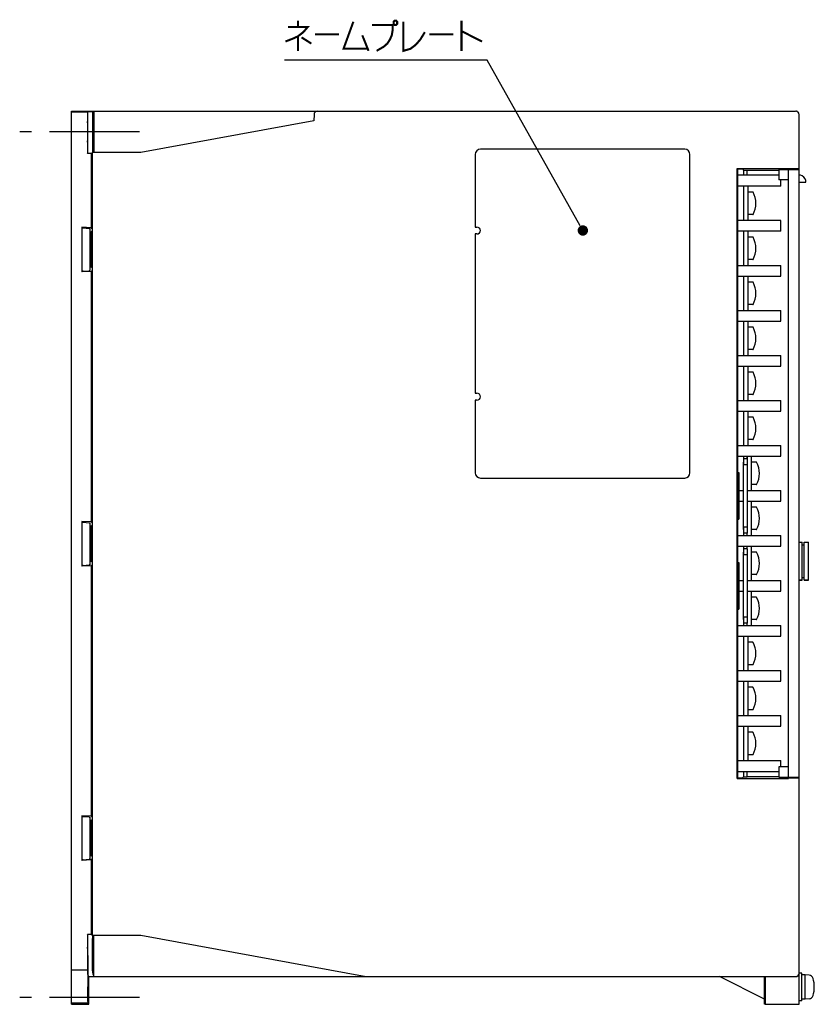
# Model space of a CAD drawing. Extents: x 100 to 1223, y 94 to 846.
# Tile 12 of 40: x 315 to 544, y 397 to 681. Entities that reach past the tile are written whole.
import ezdxf

# ---------------------------------------------------------------- set-up
doc = ezdxf.new("R2010")
doc.units = 0
doc.header["$LTSCALE"] = 69.3
doc.linetypes.add('CENTER', pattern=[0.6, 0.375, -0.075, 0.075, -0.075])
doc.linetypes.add('HIDDEN', pattern=[0.2, 0.1, -0.1])
doc.layers.get('0').update_dxf_attribs({"linetype": 'CONTINUOUS'})
for name, color, linetype in [('ALL_AXIS', 7, 'CONTINUOUS'), ('ALL_FEATURES', 7, 'CONTINUOUS'), ('ALL_NOTE', 7, 'CONTINUOUS'), ('DEFAULT_2', 8, 'HIDDEN')]:
    doc.layers.add(name, color=color, linetype=linetype)

msp = doc.modelspace()

# ---------------------------------------------------------------- linework, layer by layer
at = {"color": 7, "linetype": 'CONTINUOUS'}
for p, q in [((534.2, 636.5), (522.3, 636.5)), ((534.7, 633.3), (534.7, 635.1)), ((534.7, 633.3), (522.3, 633.3)), ((524, 633.3), (524, 623.4)), ((525.3, 623.4), (525.3, 633.3)), ((526.621, 631.6), (525.3, 631.6)), ((534.7, 623.4), (522.3, 623.4)), ((526.621, 625.1), (525.3, 625.1)), ((534.7, 620.3), (534.7, 623.4)), ((534.7, 620.3), (522.3, 620.3)), ((524, 620.3), (524, 610.4)), ((525.3, 610.4), (525.3, 620.3)), ((526.621, 618.6), (525.3, 618.6)), ((526.621, 612.1), (525.3, 612.1)), ((522.3, 610.4), (534.7, 610.4)), ((534.7, 607.3), (534.7, 610.4)), ((522.3, 607.3), (534.7, 607.3)), ((524, 607.3), (524, 597.4)), ((525.3, 597.4), (525.3, 607.3)), ((526.621, 605.6), (525.3, 605.6)), ((522.3, 597.4), (534.7, 597.4)), ((526.621, 599.1), (525.3, 599.1)), ((534.7, 594.3), (534.7, 597.4)), ((522.3, 594.3), (534.7, 594.3)), ((524, 594.3), (524, 584.4)), ((525.3, 584.4), (525.3, 594.3)), ((526.621, 592.6), (525.3, 592.6)), ((526.621, 586.1), (525.3, 586.1)), ((522.3, 584.4), (534.7, 584.4)), ((534.7, 581.3), (534.7, 584.4)), ((522.3, 581.3), (534.7, 581.3)), ((524, 581.3), (524, 571.4)), ((525.3, 571.4), (525.3, 581.3)), ((526.621, 579.6), (525.3, 579.6)), ((526.621, 573.1), (525.3, 573.1)), ((522.3, 571.4), (534.7, 571.4)), ((534.7, 568.3), (534.7, 571.4)), ((522.3, 568.3), (534.7, 568.3)), ((524, 568.3), (524, 558.4)), ((525.3, 558.4), (525.3, 568.3)), ((526.621, 566.6), (525.3, 566.6)), ((522.3, 558.4), (534.7, 558.4)), ((526.621, 560.1), (525.3, 560.1)), ((534.7, 555.3), (534.7, 558.4)), ((522.3, 555.3), (534.7, 555.3)), ((524, 555.3), (524, 552.85)), ((525, 554.6), (525, 555.3)), ((526.3, 545.4), (526.3, 555.3)), ((527.621, 553.6), (526.3, 553.6)), ((527.621, 547.1), (526.3, 547.1)), ((522.6, 545.4), (524, 545.4)), ((525, 545.4), (534.7, 545.4)), ((534.7, 542.3), (534.7, 545.4)), ((522.6, 542.3), (524, 542.3)), ((525, 542.3), (534.7, 542.3)), ((526.3, 532.4), (526.3, 542.3)), ((527.621, 540.6), (526.3, 540.6)), ((524, 534.85), (524, 532.4)), ((522.3, 532.4), (534.7, 532.4)), ((525, 532.4), (525, 533.1)), ((527.621, 534.1), (526.3, 534.1)), ((534.7, 529.3), (534.7, 532.4)), ((522.3, 529.3), (534.7, 529.3)), ((524, 529.3), (524, 526.85)), ((525, 528.6), (525, 529.3)), ((526.3, 519.4), (526.3, 529.3)), ((527.621, 527.6), (526.3, 527.6)), ((527.621, 521.1), (526.3, 521.1)), ((522.6, 519.4), (524, 519.4)), ((525, 519.4), (534.7, 519.4)), ((534.7, 516.3), (534.7, 519.4)), ((522.6, 516.3), (524, 516.3)), ((525, 516.3), (534.7, 516.3)), ((526.3, 506.4), (526.3, 516.3)), ((527.621, 514.6), (526.3, 514.6)), ((522.3, 506.4), (534.7, 506.4)), ((524, 508.85), (524, 506.4)), ((525, 506.4), (525, 507.1)), ((527.621, 508.1), (526.3, 508.1)), ((534.7, 503.3), (534.7, 506.4)), ((522.3, 503.3), (534.7, 503.3)), ((524, 503.3), (524, 493.4)), ((525.3, 493.4), (525.3, 503.3)), ((526.621, 501.6), (525.3, 501.6)), ((526.621, 495.1), (525.3, 495.1)), ((522.3, 493.4), (534.7, 493.4)), ((534.7, 490.3), (534.7, 493.4)), ((522.3, 490.3), (534.7, 490.3)), ((524, 490.3), (524, 480.4)), ((525.3, 480.4), (525.3, 490.3)), ((526.621, 488.6), (525.3, 488.6)), ((526.621, 482.1), (525.3, 482.1)), ((522.3, 480.4), (534.7, 480.4)), ((534.7, 477.3), (534.7, 480.4)), ((522.3, 477.3), (534.7, 477.3)), ((524, 477.3), (524, 467.4)), ((525.3, 467.4), (525.3, 477.3)), ((526.621, 475.6), (525.3, 475.6)), ((522.3, 467.4), (534.7, 467.4)), ((526.621, 469.1), (525.3, 469.1)), ((534.7, 465.6), (534.7, 467.4)), ((522.3, 464.2), (534.2, 464.2))]:
    msp.add_line(p, q, dxfattribs=at)
for centre, radius, start, end in [((526.621, 631.5), 0.1, 29.48446, 90), ((521.05, 628.35), 6.5, 330.51554, 29.48446), ((526.621, 625.2), 0.1, 270, 330.51554), ((526.621, 618.5), 0.1, 29.48446, 90), ((521.05, 615.35), 6.5, 330.51554, 29.48446), ((526.621, 612.2), 0.1, 270, 330.51554), ((526.621, 605.5), 0.1, 29.48446, 90), ((521.05, 602.35), 6.5, 330.51554, 29.48446), ((526.621, 599.2), 0.1, 270, 330.51554), ((526.621, 592.5), 0.1, 29.48446, 90), ((521.05, 589.35), 6.5, 330.51554, 29.48446), ((526.621, 586.2), 0.1, 270, 330.51554), ((526.621, 579.5), 0.1, 29.48446, 90), ((521.05, 576.35), 6.5, 330.51554, 29.48446), ((526.621, 573.2), 0.1, 270, 330.51554), ((526.621, 566.5), 0.1, 29.48446, 90), ((521.05, 563.35), 6.5, 330.51554, 29.48446), ((526.621, 560.2), 0.1, 270, 330.51554), ((527.621, 553.5), 0.1, 29.48446, 90), ((522.05, 550.35), 6.5, 330.51554, 29.48446), ((527.621, 547.2), 0.1, 270, 330.51554), ((527.621, 540.5), 0.1, 29.48446, 90), ((522.05, 537.35), 6.5, 330.51554, 29.48446), ((527.621, 534.2), 0.1, 270, 330.51554), ((527.621, 527.5), 0.1, 29.48446, 90), ((522.05, 524.35), 6.5, 330.51554, 29.48446), ((527.621, 521.2), 0.1, 270, 330.51554), ((527.621, 514.5), 0.1, 29.48446, 90), ((522.05, 511.35), 6.5, 330.51554, 29.48446), ((527.621, 508.2), 0.1, 270, 330.51554), ((526.621, 501.5), 0.1, 29.48446, 90), ((521.05, 498.35), 6.5, 330.51554, 29.48446), ((526.621, 495.2), 0.1, 270, 330.51554), ((526.621, 488.5), 0.1, 29.48446, 90), ((521.05, 485.35), 6.5, 330.51554, 29.48446), ((526.621, 482.2), 0.1, 270, 330.51554), ((526.621, 475.5), 0.1, 29.48446, 90), ((521.05, 472.35), 6.5, 330.51554, 29.48446), ((526.621, 469.2), 0.1, 270, 330.51554)]:
    msp.add_arc(centre, radius, start, end, dxfattribs=at)
at = {"layer": 'ALL_AXIS', "color": 7, "linetype": 'CENTER'}
for p, q in [((349.633, 649), (315, 649)), ((349.616, 399), (315, 399))]:
    msp.add_line(p, q, dxfattribs=at)
at = {"layer": 'ALL_AXIS', "color": 7, "linetype": 'CONTINUOUS'}
for p, q in [((534.2, 638.1), (534.2, 635.1)), ((538, 638.326), (538, 638.1)), ((446.5, 621.5), (447, 621.5)), ((446.5, 619.5), (446.5, 573.5)), ((447, 619.5), (446.5, 619.5)), ((446.5, 573.5), (447, 573.5)), ((447, 571.5), (446.5, 571.5)), ((542.7, 519.5), (542.7, 530.5)), ((540.9, 519.5), (540, 519.5)), ((542.7, 519.5), (541.5, 519.5)), ((534.2, 465.6), (534.2, 462.6)), ((540.8, 406), (540, 406)), ((540.8, 398), (540.8, 406)), ((541.8, 405.5), (540.8, 405.5)), ((542.919, 405.402), (541.8, 405.5)), ((541.8, 398.5), (541.8, 405.5)), ((541.8, 398.5), (540.8, 398.5)), ((542.919, 398.598), (541.8, 398.5)), ((540.8, 398), (540, 398))]:
    msp.add_line(p, q, dxfattribs=at)
for points in [[(530.056, 402), (530.057, 402.368), (530.059, 402.721), (530.062, 403.042), (530.067, 403.317), (530.072, 403.535), (530.078, 403.686), (530.084, 403.763), (530.087, 403.772)], [(530.087, 400.228), (530.084, 400.237), (530.078, 400.314), (530.072, 400.465), (530.067, 400.683), (530.062, 400.958), (530.059, 401.279), (530.057, 401.632), (530.056, 402)], [(530.087, 403.772), (530.091, 403.763), (530.097, 403.686), (530.103, 403.535), (530.108, 403.317), (530.112, 403.042), (530.116, 402.721), (530.118, 402.368), (530.118, 402)], [(530.118, 402), (530.118, 401.632), (530.116, 401.279), (530.112, 400.958), (530.108, 400.683), (530.103, 400.465), (530.097, 400.314), (530.091, 400.237), (530.087, 400.228)]]:
    msp.add_lwpolyline(points, dxfattribs=at)
for centre, radius, start, end in [((539, 654), 1, 71.43824, 75.97111), ((539, 654), 1, 56.57707, 61.90279), ((539, 654), 1, 42.24833, 47.75167), ((539, 654), 1, 28.09721, 33.42293), ((539, 654), 1, 14.02889, 18.56176), ((447, 620.5), 1, 270, 90), ((447, 572.5), 1, 270, 90), ((542.806, 404.107), 1.3, 15.88085, 85), ((535.4, 402), 9, 344.11915, 15.88085), ((542.806, 399.893), 1.3, 275, 344.11915)]:
    msp.add_arc(centre, radius, start, end, dxfattribs=at)
at = {"layer": 'ALL_FEATURES', "color": 7, "linetype": 'CONTINUOUS'}
for p, q in [((330, 397), (330, 655)), ((330, 655), (539, 655)), ((334.572, 654.694), (330, 654.694)), ((334.668, 654.791), (334.572, 654.694)), ((334.668, 643.763), (334.668, 654.791)), ((336.057, 654.791), (334.668, 654.791)), ((336.057, 654.791), (336.419, 654.881)), ((336.057, 654.791), (336.057, 643.983)), ((336.419, 655), (336.404, 643)), ((334.564, 653.916), (334.564, 642.791)), ((336.162, 648.759), (336.162, 652.262)), ((336.179, 652.762), (336.416, 652.881)), ((399.903, 652.213), (350, 643)), ((399.966, 654.035), (399.903, 652.213)), ((540, 397), (540, 654)), ((334.564, 642.791), (334.66, 642.983)), ((335.638, 642.791), (334.564, 642.791)), ((335.638, 642.791), (336.023, 642.983)), ((335.638, 642.791), (335.638, 621.313)), ((350, 643), (336.035, 643)), ((507, 644), (448, 644)), ((336, 418), (336, 642)), ((446.5, 642.5), (446.5, 621.5)), ((508.5, 550.5), (508.5, 642.5)), ((522.157, 462.257), (522.157, 638.443)), ((522.157, 638.443), (537, 638.443)), ((522.157, 638.443), (522.3, 638.3)), ((522.3, 550.6), (522.3, 638.3)), ((522.3, 638.3), (523.637, 638.3)), ((523.637, 638.3), (523.988, 637.949)), ((523.988, 637.949), (523.988, 636.5)), ((523.988, 637.949), (524.988, 637.949)), ((524.988, 636.5), (524.988, 637.949)), ((524.988, 637.949), (525.026, 637.911)), ((525.026, 636.5), (525.026, 637.911)), ((525.026, 637.911), (534.2, 637.911)), ((534.2, 638.1), (540, 638.1)), ((536, 638.269), (535.831, 638.1)), ((537, 638.286), (537, 638.443)), ((540, 638.361), (537, 638.309)), ((537, 462.6), (537, 638.1)), ((538, 638.1), (538, 638.326)), ((537, 635.1), (534.2, 635.1)), ((540, 634.5), (542.002, 634.5)), ((332.9, 621.457), (332.9, 608.543)), ((332.9, 621.457), (333.102, 621.255)), ((335.638, 621.313), (332.9, 621.457)), ((333.315, 621.231), (335.008, 621.103)), ((335.221, 621.079), (335.3, 621)), ((335.3, 609), (335.3, 621)), ((335.5, 620), (335.3, 620)), ((336, 620.356), (335.5, 620)), ((335.5, 620), (335.5, 615.5)), ((335.638, 621.313), (336, 620.951)), ((335.725, 615.5), (335.5, 615.5)), ((335.5, 614.5), (335.5, 610)), ((335.725, 614.5), (335.5, 614.5)), ((332.9, 608.543), (333.102, 608.745)), ((335.638, 608.687), (332.9, 608.543)), ((333.315, 608.769), (335.008, 608.897)), ((335.221, 608.921), (335.3, 609)), ((335.5, 610), (335.3, 610)), ((336, 609.644), (335.5, 610)), ((336, 609.049), (335.638, 608.687)), ((335.638, 608.687), (335.638, 536.313)), ((446.5, 571.5), (446.5, 550.5)), ((525, 554.6), (524, 554.6)), ((524.989, 554.894), (524.991, 554.712)), ((524.991, 554.712), (524.993, 554.6)), ((525, 554.6), (525, 533.1)), ((524, 534.1), (524, 553.6)), ((525, 552.85), (524, 552.85)), ((448, 549), (507, 549)), ((522.283, 550.1), (522.283, 537.471)), ((522.291, 550.6), (522.6, 550.6)), ((522.6, 550.6), (522.6, 537.1)), ((332.9, 536.457), (332.9, 523.543)), ((332.9, 536.457), (333.102, 536.255)), ((335.638, 536.313), (332.9, 536.457)), ((333.315, 536.231), (335.008, 536.103)), ((335.221, 536.079), (335.3, 536)), ((335.3, 524), (335.3, 536)), ((335.5, 535), (335.3, 535)), ((336, 535.356), (335.5, 535)), ((335.5, 535), (335.5, 530.5)), ((335.638, 536.313), (336, 535.951)), ((522.291, 537.1), (522.6, 537.1)), ((522.3, 524.6), (522.3, 537.1)), ((525, 534.85), (524, 534.85)), ((525, 533.1), (524, 533.1)), ((335.725, 530.5), (335.5, 530.5)), ((335.5, 529.5), (335.5, 525)), ((335.725, 529.5), (335.5, 529.5)), ((540, 530.5), (540.9, 530.5)), ((540.9, 519.5), (540.9, 530.5)), ((540.9, 529.75), (541.5, 529.75)), ((541.5, 530.5), (542.7, 530.5)), ((541.5, 519.5), (541.5, 530.5)), ((525, 528.6), (524, 528.6)), ((524, 508.1), (524, 527.6)), ((525, 526.85), (524, 526.85)), ((525, 528.6), (525, 507.1)), ((332.9, 523.543), (333.102, 523.745)), ((335.638, 523.687), (332.9, 523.543)), ((333.315, 523.769), (335.008, 523.897)), ((335.221, 523.921), (335.3, 524)), ((335.5, 525), (335.3, 525)), ((336, 524.644), (335.5, 525)), ((336, 524.049), (335.638, 523.687)), ((335.638, 523.687), (335.638, 451.313)), ((522.283, 524.1), (522.283, 511.471)), ((522.291, 524.6), (522.6, 524.6)), ((522.6, 524.6), (522.6, 511.1)), ((540, 519.5), (540.9, 519.5)), ((540.9, 520.25), (541.5, 520.25)), ((541.5, 519.5), (542.7, 519.5)), ((522.291, 511.1), (522.6, 511.1)), ((522.3, 462.4), (522.3, 511.1)), ((525, 508.85), (524, 508.85)), ((525, 507.1), (524, 507.1)), ((523.988, 464.2), (523.988, 462.751)), ((524.988, 462.751), (524.988, 464.2)), ((525.026, 462.789), (525.026, 464.2)), ((537, 465.6), (534.2, 465.6)), ((522.157, 462.257), (522.3, 462.4)), ((522.157, 462.257), (537, 462.257)), ((522.3, 462.4), (523.637, 462.4)), ((523.988, 462.751), (523.637, 462.4)), ((523.988, 462.751), (524.988, 462.751)), ((525.026, 462.789), (524.988, 462.751)), ((525.026, 462.789), (534.2, 462.789)), ((534.2, 462.6), (540, 462.6)), ((535.831, 462.6), (536, 462.431)), ((537, 462.414), (537, 462.257)), ((537, 462.391), (540, 462.339)), ((538, 462.6), (538, 462.374)), ((332.9, 451.457), (333.102, 451.255)), ((332.9, 451.457), (332.9, 438.543)), ((335.638, 451.313), (332.9, 451.457)), ((333.315, 451.231), (335.008, 451.103)), ((335.221, 451.079), (335.3, 451)), ((335.3, 439), (335.3, 451)), ((335.5, 450), (335.3, 450)), ((336, 450.356), (335.5, 450)), ((335.5, 450), (335.5, 445.5)), ((335.638, 451.313), (336, 450.951)), ((335.725, 445.5), (335.5, 445.5)), ((335.5, 444.5), (335.5, 440)), ((335.725, 444.5), (335.5, 444.5)), ((332.9, 438.543), (333.102, 438.745)), ((335.638, 438.687), (332.9, 438.543)), ((333.315, 438.769), (335.008, 438.897)), ((335.221, 438.921), (335.3, 439)), ((335.5, 440), (335.3, 440)), ((336, 439.644), (335.5, 440)), ((336, 439.049), (335.638, 438.687)), ((335.638, 438.687), (335.638, 417.209)), ((334.66, 417.017), (334.564, 417.209)), ((334.564, 417.209), (334.564, 407.777)), ((335.638, 417.209), (334.564, 417.209)), ((334.668, 416.237), (334.667, 416.635)), ((334.669, 406.426), (334.668, 416.237)), ((335.638, 417.209), (336.023, 417.017)), ((336.035, 417), (350, 417)), ((336.057, 406.646), (336.057, 416.017)), ((336.419, 405), (336.404, 417)), ((350, 417), (415, 405)), ((334.633, 411.051), (334.633, 407)), ((330, 407), (334.572, 407)), ((334.564, 407.777), (334.566, 407.377)), ((334.633, 407), (334.634, 398.137)), ((334.67, 406.028), (334.669, 406.426)), ((335, 405), (334.677, 405.646)), ((335, 397), (335, 405)), ((335, 405), (539, 405)), ((336.091, 405.646), (336.418, 405.483)), ((530, 398.5), (517, 405)), ((530, 397.087), (530, 405)), ((530.175, 405), (530.175, 397)), ((334.703, 399.551), (334.703, 397.664)), ((334.642, 397.358), (330, 397.356)), ((334.708, 397.292), (330, 397.29)), ((330, 397), (335, 397)), ((334.634, 398.137), (334.635, 397.738)), ((334.703, 397.664), (334.705, 397.44)), ((334.706, 397.31), (334.708, 397.292)), ((334.708, 397.292), (335, 397)), ((530.175, 397), (530, 397.087)), ((530.175, 397), (540, 397))]:
    msp.add_line(p, q, dxfattribs=at)
for points in [[(334.572, 654.694), (334.57, 654.668), (334.569, 654.593), (334.567, 654.473), (334.566, 654.315), (334.564, 653.916)], [(334.607, 652), (334.605, 651.987), (334.6, 651.885), (334.596, 651.686), (334.592, 651.394), (334.588, 651.022), (334.585, 650.579), (334.583, 650.084), (334.582, 649.551), (334.581, 649)], [(334.633, 649), (334.633, 649.551), (334.632, 650.084), (334.63, 650.579), (334.627, 651.022), (334.623, 651.394), (334.619, 651.686), (334.614, 651.885), (334.61, 651.987), (334.607, 652)], [(336.162, 652.262), (336.162, 652.39), (336.164, 652.509), (336.167, 652.612), (336.17, 652.692), (336.175, 652.743), (336.179, 652.762)], [(334.581, 649), (334.582, 648.449), (334.583, 647.916), (334.585, 647.421), (334.588, 646.978), (334.592, 646.606), (334.596, 646.314), (334.6, 646.115), (334.605, 646.013), (334.607, 646)], [(334.607, 646), (334.61, 646.013), (334.614, 646.115), (334.619, 646.314), (334.623, 646.606), (334.627, 646.978), (334.63, 647.421), (334.632, 647.916), (334.633, 648.449), (334.633, 649)], [(336.179, 646.985), (336.173, 647.388), (336.168, 647.764), (336.165, 648.118), (336.163, 648.452), (336.162, 648.759)], [(334.66, 642.983), (334.662, 643.011), (334.664, 643.087), (334.665, 643.207), (334.667, 643.365), (334.668, 643.763)], [(336, 642), (336.001, 642.222), (336.003, 642.434), (336.008, 642.623), (336.013, 642.782), (336.02, 642.901), (336.027, 642.975), (336.035, 643)], [(336.038, 643.087), (336.031, 643.011), (336.023, 642.983)], [(336.057, 643.983), (336.056, 643.763), (336.054, 643.553), (336.05, 643.365), (336.044, 643.207), (336.038, 643.087)], [(537, 638.286), (536.78, 638.286), (536.57, 638.284), (536.383, 638.282), (536.224, 638.28), (536.105, 638.276), (536.028, 638.273), (536, 638.269)], [(542, 634.5), (541.957, 634.904), (541.76, 635.447), (541.409, 635.919), (540.934, 636.266), (540.391, 636.46), (540, 636.5)], [(333.102, 621.255), (333.119, 621.25), (333.162, 621.244), (333.228, 621.238), (333.315, 621.231)], [(335.008, 621.103), (335.095, 621.096), (335.161, 621.089), (335.204, 621.083), (335.221, 621.079)], [(335.323, 614.818), (335.3, 615), (335.323, 615.182), (335.391, 615.352), (335.5, 615.5)], [(335.5, 614.5), (335.391, 614.648), (335.323, 614.818)], [(335.725, 614.5), (335.731, 614.519), (335.736, 614.572), (335.74, 614.656), (335.743, 614.76), (335.744, 614.88), (335.745, 615.004), (335.744, 615.127), (335.742, 615.245), (335.74, 615.349), (335.735, 615.431), (335.731, 615.483), (335.725, 615.5)], [(333.315, 608.769), (333.228, 608.762), (333.162, 608.756), (333.119, 608.75), (333.102, 608.745)], [(335.221, 608.921), (335.204, 608.917), (335.161, 608.911), (335.095, 608.904), (335.008, 608.897)], [(524.988, 555.304), (524.988, 555.094), (524.989, 554.894)], [(522.291, 550.6), (522.289, 550.583), (522.287, 550.533), (522.285, 550.454), (522.284, 550.35), (522.283, 550.229), (522.283, 550.1)], [(333.102, 536.255), (333.119, 536.25), (333.162, 536.244), (333.228, 536.238), (333.315, 536.231)], [(335.008, 536.103), (335.095, 536.096), (335.161, 536.089), (335.204, 536.083), (335.221, 536.079)], [(522.283, 537.471), (522.284, 537.35), (522.285, 537.246), (522.287, 537.167), (522.289, 537.117), (522.291, 537.1)], [(335.323, 529.818), (335.3, 530), (335.323, 530.182), (335.391, 530.352), (335.5, 530.5)], [(335.5, 529.5), (335.391, 529.648), (335.323, 529.818)], [(335.725, 529.5), (335.731, 529.519), (335.736, 529.572), (335.74, 529.656), (335.743, 529.76), (335.744, 529.88), (335.745, 530.004), (335.744, 530.127), (335.742, 530.245), (335.74, 530.349), (335.735, 530.431), (335.731, 530.483), (335.725, 530.5)], [(333.315, 523.769), (333.228, 523.762), (333.162, 523.756), (333.119, 523.75), (333.102, 523.745)], [(335.221, 523.921), (335.204, 523.917), (335.161, 523.911), (335.095, 523.904), (335.008, 523.897)], [(522.291, 524.6), (522.289, 524.583), (522.287, 524.533), (522.285, 524.454), (522.284, 524.35), (522.283, 524.229), (522.283, 524.1)], [(522.283, 511.471), (522.284, 511.35), (522.285, 511.246), (522.287, 511.167), (522.289, 511.117), (522.291, 511.1)], [(536, 462.431), (536.028, 462.427), (536.105, 462.424), (536.224, 462.42), (536.383, 462.418), (536.57, 462.416), (536.78, 462.414), (537, 462.414)], [(333.102, 451.255), (333.119, 451.25), (333.162, 451.244), (333.228, 451.238), (333.315, 451.231)], [(335.008, 451.103), (335.095, 451.096), (335.161, 451.089), (335.204, 451.083), (335.221, 451.079)], [(335.323, 444.818), (335.3, 445), (335.323, 445.182), (335.391, 445.352), (335.5, 445.5)], [(335.5, 444.5), (335.391, 444.648), (335.323, 444.818)], [(335.725, 444.5), (335.731, 444.519), (335.736, 444.572), (335.74, 444.656), (335.743, 444.76), (335.744, 444.88), (335.745, 445.004), (335.744, 445.127), (335.742, 445.245), (335.74, 445.349), (335.735, 445.431), (335.731, 445.483), (335.725, 445.5)], [(333.315, 438.769), (333.228, 438.762), (333.162, 438.756), (333.119, 438.75), (333.102, 438.745)], [(335.221, 438.921), (335.204, 438.917), (335.161, 438.911), (335.095, 438.904), (335.008, 438.897)], [(334.667, 416.635), (334.665, 416.793), (334.664, 416.913), (334.662, 416.989), (334.66, 417.017)], [(336.035, 417), (336.027, 417.025), (336.02, 417.099), (336.013, 417.218), (336.008, 417.377), (336.003, 417.566), (336.001, 417.778), (336, 418)], [(336.023, 417.017), (336.031, 416.989), (336.038, 416.913)], [(336.038, 416.913), (336.044, 416.793), (336.05, 416.635), (336.054, 416.447), (336.056, 416.237), (336.057, 416.017)], [(334.607, 413.5), (334.605, 413.487), (334.6, 413.385), (334.596, 413.186), (334.592, 412.894), (334.588, 412.522), (334.585, 412.079), (334.583, 411.584), (334.582, 411.051), (334.581, 407.5)], [(334.633, 411.051), (334.632, 411.584), (334.63, 412.079), (334.627, 412.522), (334.623, 412.894), (334.619, 413.186), (334.614, 413.385), (334.61, 413.487), (334.607, 413.5)], [(334.566, 407.377), (334.567, 407.218), (334.569, 407.099), (334.57, 407.025), (334.572, 407)], [(334.677, 405.646), (334.675, 405.675), (334.673, 405.751), (334.672, 405.87), (334.67, 406.028)], [(336.057, 406.646), (336.058, 406.426), (336.061, 406.217), (336.065, 406.029), (336.07, 405.871), (336.077, 405.751), (336.084, 405.675), (336.091, 405.646)], [(334.651, 397.853), (334.651, 399.551), (334.653, 400.084), (334.655, 400.579), (334.658, 401.022), (334.661, 401.394), (334.665, 401.686), (334.67, 401.885), (334.675, 401.987), (334.677, 402)], [(334.677, 402), (334.68, 401.987), (334.684, 401.885), (334.689, 401.686), (334.693, 401.394), (334.696, 401.022), (334.699, 400.579), (334.702, 400.084), (334.703, 399.551)], [(334.635, 397.738), (334.637, 397.579), (334.638, 397.46), (334.64, 397.385), (334.642, 397.358)], [(334.705, 397.44), (334.705, 397.361), (334.706, 397.31)]]:
    msp.add_lwpolyline(points, dxfattribs=at)
for centre, radius, start, end in [((400.966, 654), 1, 90, 178), ((539, 654), 1, 0, 90), ((448, 642.5), 1.5, 90, 180), ((507, 642.5), 1.5, 0, 90), ((448, 550.5), 1.5, 180, 270), ((507, 550.5), 1.5, 270, 360), ((539, 406), 1, 270, 360)]:
    msp.add_arc(centre, radius, start, end, dxfattribs=at)
at = {"layer": 'ALL_NOTE', "color": 2, "linetype": 'CONTINUOUS'}
for p, q in [((449.25, 669.697), (391.458, 669.697)), ((450, 669.697), (449.25, 669.697)), ((476.847, 621.817), (450, 669.697))]:
    msp.add_line(p, q, dxfattribs=at)
at = {"layer": 'ALL_NOTE', "color": 2, "linetype": 'CONTINUOUS', "const_width": 0.6}
for points in [[(395.328, 681.097), (395.328, 679.297)], [(411.324, 680.797), (408.486, 672.997), (415.452, 672.997)], [(416.742, 679.897), (422.676, 679.897), (422.676, 678.397), (422.418, 676.897), (421.902, 675.697), (421.128, 674.497), (420.096, 673.597), (418.032, 672.397)], [(423.192, 681.097), (422.934, 680.797), (422.934, 680.197), (423.192, 679.897), (423.708, 679.897), (423.966, 680.197), (423.966, 680.797), (423.708, 681.097), (423.192, 681.097)], [(425.772, 680.797), (425.772, 672.397), (427.836, 672.997), (429.384, 674.197), (430.674, 675.697), (431.964, 677.797)], [(442.542, 681.097), (442.542, 672.397)], [(392.49, 679.297), (398.166, 679.297), (396.876, 677.797), (395.328, 676.597), (394.038, 675.997), (391.716, 675.097)], [(395.328, 676.597), (395.328, 672.397)], [(400.23, 677.197), (407.196, 677.197)], [(413.904, 676.897), (415.71, 672.397)], [(433.254, 677.197), (440.22, 677.197)], [(442.542, 678.097), (448.476, 675.097)], [(396.36, 676.297), (399.198, 674.497)]]:
    msp.add_lwpolyline(points, dxfattribs=at)
at = {"layer": 'ALL_NOTE', "color": 2, "linetype": 'CONTINUOUS', "const_width": 1.5}
msp.add_lwpolyline([(476.831, 620.509, 1), (478.331, 620.509, 1)], format="xyb", close=True, dxfattribs=at)
at = {"layer": 'DEFAULT_2', "color": 8, "linetype": 'HIDDEN'}
for points in [[(530.052, 402), (530.053, 402.39), (530.055, 402.765), (530.058, 403.111), (530.063, 403.414), (530.068, 403.663), (530.074, 403.848), (530.08, 403.962), (530.087, 404), (530.094, 403.962), (530.101, 403.848), (530.107, 403.663), (530.112, 403.414), (530.116, 403.111), (530.12, 402.765), (530.122, 402.39), (530.122, 402)], [(530.122, 402), (530.122, 401.61), (530.12, 401.235), (530.116, 400.889), (530.112, 400.586), (530.107, 400.337), (530.101, 400.152), (530.094, 400.038), (530.087, 400), (530.08, 400.038), (530.074, 400.152), (530.068, 400.337), (530.063, 400.586), (530.058, 400.889), (530.055, 401.235), (530.053, 401.61), (530.052, 402)]]:
    msp.add_lwpolyline(points, dxfattribs=at)

doc.saveas('drawing.dxf')
